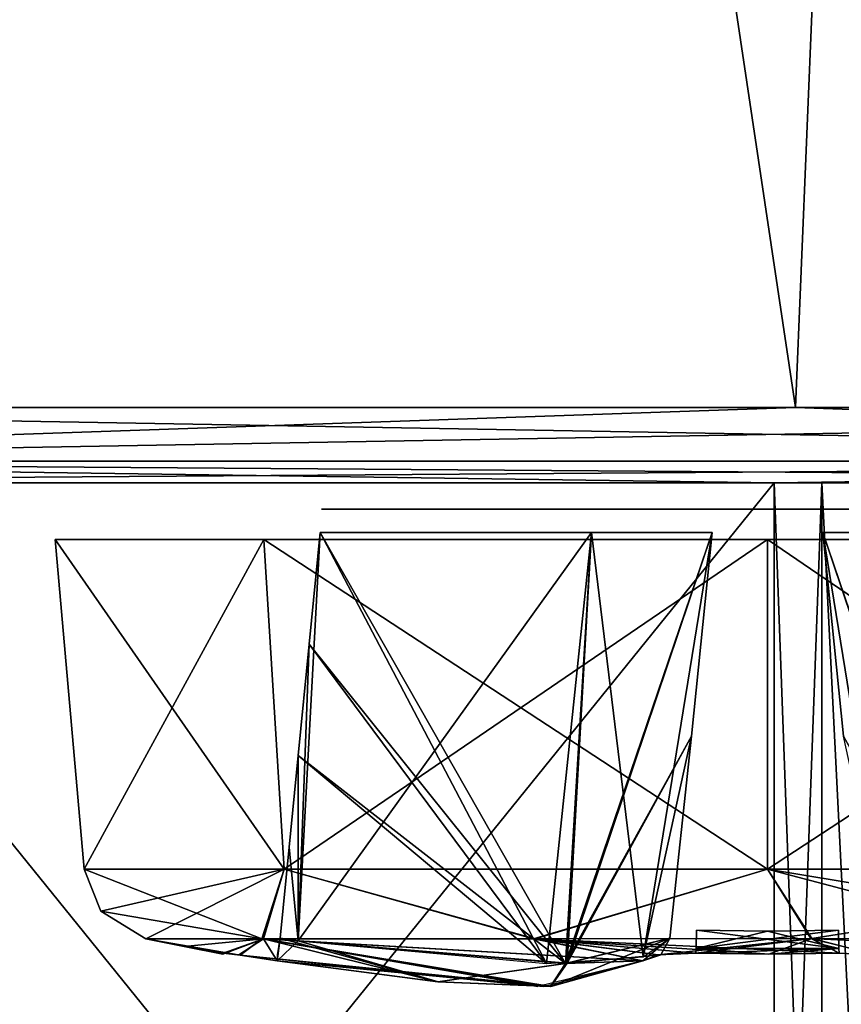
# Model space of a CAD drawing. Header units: millimetres. Extents: x -26 to 124, y -190 to 73.
# Tile 75 of 95: x 72.88 to 76.03, y 1.21 to 4.99. Entities that reach past the tile are written whole.
import ezdxf

# ---------------------------------------------------------------- set-up
doc = ezdxf.new("R2010")
doc.units = ezdxf.units.MM
doc.header["$LTSCALE"] = 41.718519
for name, color, linetype in [('1010', 7, 'CONTINUOUS'), ('1011', 7, 'CONTINUOUS'), ('1012', 7, 'CONTINUOUS'), ('1013', 7, 'CONTINUOUS'), ('1014', 7, 'CONTINUOUS'), ('1015', 7, 'CONTINUOUS'), ('1016', 7, 'CONTINUOUS'), ('1017', 7, 'CONTINUOUS'), ('1018', 7, 'CONTINUOUS'), ('1019', 7, 'CONTINUOUS'), ('1020', 7, 'CONTINUOUS'), ('1022', 7, 'CONTINUOUS'), ('1023', 7, 'CONTINUOUS'), ('1024', 7, 'CONTINUOUS'), ('1025', 7, 'CONTINUOUS'), ('1026', 7, 'CONTINUOUS'), ('1027', 7, 'CONTINUOUS'), ('1028', 7, 'CONTINUOUS'), ('1029', 7, 'CONTINUOUS'), ('1254', 7, 'CONTINUOUS'), ('1256', 7, 'CONTINUOUS'), ('1258', 7, 'CONTINUOUS'), ('1259', 7, 'CONTINUOUS'), ('1260', 7, 'CONTINUOUS'), ('1286', 7, 'CONTINUOUS'), ('1287', 7, 'CONTINUOUS'), ('1293', 7, 'CONTINUOUS'), ('1295', 7, 'CONTINUOUS'), ('1298', 7, 'CONTINUOUS'), ('1299', 7, 'CONTINUOUS'), ('1305', 7, 'CONTINUOUS'), ('1307', 7, 'CONTINUOUS'), ('763', 7, 'CONTINUOUS'), ('764', 7, 'CONTINUOUS'), ('765', 7, 'CONTINUOUS'), ('866', 7, 'CONTINUOUS'), ('885', 7, 'CONTINUOUS')]:
    doc.layers.add(name, color=color, linetype=linetype)

msp = doc.modelspace()

# ---------------------------------------------------------------- linework, layer by layer
at = {"layer": '1010', "color": 7, "linetype": 'CONTINUOUS'}
for points in [[(73.8189, 2.9926, 35.4311), (73.019, 2.9926, 33.5), (73.8971, 1.7287, 35.3529), (73.8189, 2.9926, 35.4311)], [(73.8971, 1.7287, 35.3529), (73.019, 2.9926, 33.5), (73.1296, 1.7287, 33.5), (73.8971, 1.7287, 35.3529)], [(75.75, 2.9926, 36.231), (73.8189, 2.9926, 35.4311), (75.75, 1.7287, 36.1204), (75.75, 2.9926, 36.231)], [(75.75, 1.7287, 36.1204), (73.8189, 2.9926, 35.4311), (73.8971, 1.7287, 35.3529), (75.75, 1.7287, 36.1204)], [(77.6811, 2.9926, 35.4311), (75.75, 2.9926, 36.231), (77.6029, 1.7287, 35.3529), (77.6811, 2.9926, 35.4311)], [(77.6029, 1.7287, 35.3529), (75.75, 2.9926, 36.231), (75.75, 1.7287, 36.1204), (77.6029, 1.7287, 35.3529)]]:
    msp.add_3dface(points, dxfattribs=at)
at = {"layer": '1011', "color": 7, "linetype": 'CONTINUOUS'}
for points in [[(73.1296, 1.7287, 33.5), (73.019, 2.9926, 33.5), (73.8189, 2.9926, 31.5689), (73.1296, 1.7287, 33.5)], [(73.1296, 1.7287, 33.5), (73.8189, 2.9926, 31.5689), (73.8971, 1.7287, 31.6471), (73.1296, 1.7287, 33.5)], [(73.8189, 2.9926, 31.5689), (75.75, 2.9926, 30.769), (73.8971, 1.7287, 31.6471), (73.8189, 2.9926, 31.5689)], [(73.8971, 1.7287, 31.6471), (75.75, 2.9926, 30.769), (75.75, 1.7287, 30.8796), (73.8971, 1.7287, 31.6471)], [(75.75, 2.9926, 30.769), (77.6811, 2.9926, 31.5689), (75.75, 1.7287, 30.8796), (75.75, 2.9926, 30.769)], [(75.75, 1.7287, 30.8796), (77.6811, 2.9926, 31.5689), (77.6029, 1.7287, 31.6471), (75.75, 1.7287, 30.8796)]]:
    msp.add_3dface(points, dxfattribs=at)
at = {"layer": '1012', "color": 7, "linetype": 'CONTINUOUS'}
for points in [[(73.3659, 1.4614, 33.5), (73.8177, 1.4612, 32.105), (73.5138, 1.4309, 33.5), (73.3659, 1.4614, 33.5)], [(73.5138, 1.4309, 33.5), (73.8177, 1.4612, 32.105), (73.662, 1.4023, 33.5), (73.5138, 1.4309, 33.5)], [(73.662, 1.4023, 33.5), (73.8177, 1.4612, 32.105), (73.6621, 1.4031, 33.3627), (73.662, 1.4023, 33.5)], [(73.6621, 1.4031, 33.3627), (73.8177, 1.4612, 32.105), (73.6624, 1.4056, 33.2255), (73.6621, 1.4031, 33.3627)], [(73.6624, 1.4056, 33.2255), (73.8177, 1.4612, 32.105), (73.7229, 1.399, 33.081), (73.6624, 1.4056, 33.2255)], [(73.8177, 1.4612, 32.105), (73.8696, 1.3759, 33.0218), (73.7229, 1.399, 33.081), (73.8177, 1.4612, 32.105)], [(73.8177, 1.4612, 32.105), (74.859, 1.4614, 31.2886), (75.2718, 1.3759, 31.6196), (73.8177, 1.4612, 32.105)], [(73.8696, 1.3759, 33.0218), (73.8177, 1.4612, 32.105), (74.4854, 1.2963, 32.8953), (73.8696, 1.3759, 33.0218)], [(74.4854, 1.2963, 32.8953), (73.8177, 1.4612, 32.105), (74.9178, 1.2777, 32.5777), (74.4854, 1.2963, 32.8953)], [(74.9178, 1.2777, 32.5777), (73.8177, 1.4612, 32.105), (75.2718, 1.3759, 31.6196), (74.9178, 1.2777, 32.5777)], [(74.859, 1.4614, 31.2886), (75.9202, 1.4615, 31.1217), (75.3313, 1.399, 31.4728), (74.859, 1.4614, 31.2886)], [(75.2718, 1.3759, 31.6196), (74.859, 1.4614, 31.2886), (75.3313, 1.399, 31.4728), (75.2718, 1.3759, 31.6196)], [(75.3313, 1.399, 31.4728), (75.9202, 1.4615, 31.1217), (75.4755, 1.4056, 31.4124), (75.3313, 1.399, 31.4728)], [(75.4755, 1.4056, 31.4124), (75.9202, 1.4615, 31.1217), (75.7547, 1.4023, 31.412), (75.4755, 1.4056, 31.4124)], [(75.7547, 1.4023, 31.412), (75.9202, 1.4615, 31.1217), (76.0245, 1.4056, 31.4124), (75.7547, 1.4023, 31.412)], [(75.9202, 1.4615, 31.1217), (76.7657, 1.4614, 31.3429), (76.1706, 1.3987, 31.4748), (75.9202, 1.4615, 31.1217)], [(76.0245, 1.4056, 31.4124), (75.9202, 1.4615, 31.1217), (76.1706, 1.3987, 31.4748), (76.0245, 1.4056, 31.4124)]]:
    msp.add_3dface(points, dxfattribs=at)
at = {"layer": '1013', "color": 7, "linetype": 'CONTINUOUS'}
for points in [[(73.3659, 1.4614, 33.5), (73.5138, 1.4309, 33.5), (73.6621, 1.4031, 33.6373), (73.3659, 1.4614, 33.5)], [(73.7276, 1.3984, 33.9246), (73.3659, 1.4614, 33.5), (73.6624, 1.4056, 33.7744), (73.7276, 1.3984, 33.9246)], [(73.3659, 1.4614, 33.5), (73.7276, 1.3984, 33.9246), (73.8115, 1.4612, 34.8864), (73.3659, 1.4614, 33.5)], [(73.6624, 1.4056, 33.7744), (73.3659, 1.4614, 33.5), (73.6621, 1.4031, 33.6373), (73.6624, 1.4056, 33.7744)], [(73.7276, 1.3984, 33.9246), (74.9194, 1.2777, 34.424), (73.8115, 1.4612, 34.8864), (73.7276, 1.3984, 33.9246)], [(73.8115, 1.4612, 34.8864), (75.2718, 1.3759, 35.3802), (74.8524, 1.4614, 35.7087), (73.8115, 1.4612, 34.8864)], [(74.9194, 1.2777, 34.424), (75.2718, 1.3759, 35.3802), (73.8115, 1.4612, 34.8864), (74.9194, 1.2777, 34.424)], [(74.8524, 1.4614, 35.7087), (76.0245, 1.4056, 35.5876), (75.9168, 1.4615, 35.8785), (74.8524, 1.4614, 35.7087)], [(75.7547, 1.4023, 35.588), (76.0245, 1.4056, 35.5876), (74.8524, 1.4614, 35.7087), (75.7547, 1.4023, 35.588)], [(75.4755, 1.4056, 35.5876), (75.7547, 1.4023, 35.588), (74.8524, 1.4614, 35.7087), (75.4755, 1.4056, 35.5876)], [(75.3308, 1.399, 35.527), (75.4755, 1.4056, 35.5876), (74.8524, 1.4614, 35.7087), (75.3308, 1.399, 35.527)], [(75.2718, 1.3759, 35.3802), (75.3308, 1.399, 35.527), (74.8524, 1.4614, 35.7087), (75.2718, 1.3759, 35.3802)], [(76.1694, 1.3989, 35.5263), (77.6304, 1.3759, 33.9782), (75.9168, 1.4615, 35.8785), (76.1694, 1.3989, 35.5263)], [(75.9168, 1.4615, 35.8785), (77.6304, 1.3759, 33.9782), (76.7642, 1.4614, 35.6578), (75.9168, 1.4615, 35.8785)], [(76.0245, 1.4056, 35.5876), (76.1694, 1.3989, 35.5263), (75.9168, 1.4615, 35.8785), (76.0245, 1.4056, 35.5876)], [(73.5138, 1.4309, 33.5), (73.662, 1.4023, 33.5), (73.6621, 1.4031, 33.6373), (73.5138, 1.4309, 33.5)], [(73.8698, 1.3759, 33.9782), (74.9194, 1.2777, 34.424), (73.7276, 1.3984, 33.9246), (73.8698, 1.3759, 33.9782)], [(74.4877, 1.2961, 34.1058), (74.9194, 1.2777, 34.424), (73.8698, 1.3759, 33.9782), (74.4877, 1.2961, 34.1058)]]:
    msp.add_3dface(points, dxfattribs=at)
at = {"layer": '1014', "color": 7, "linetype": 'CONTINUOUS'}
for points in [[(73.8971, 1.7287, 35.3529), (73.1296, 1.7287, 33.5), (73.8115, 1.4612, 34.8864), (73.8971, 1.7287, 35.3529)], [(73.1296, 1.7287, 33.5), (73.1942, 1.5674, 33.5), (73.8115, 1.4612, 34.8864), (73.1296, 1.7287, 33.5)], [(73.8971, 1.7287, 35.3529), (73.8115, 1.4612, 34.8864), (74.8524, 1.4614, 35.7087), (73.8971, 1.7287, 35.3529)], [(75.75, 1.7287, 36.1204), (73.8971, 1.7287, 35.3529), (74.8524, 1.4614, 35.7087), (75.75, 1.7287, 36.1204)], [(75.75, 1.7287, 36.1204), (74.8524, 1.4614, 35.7087), (75.9168, 1.4615, 35.8785), (75.75, 1.7287, 36.1204)], [(77.6029, 1.7287, 35.3529), (75.75, 1.7287, 36.1204), (77.3677, 1.4614, 35.2513), (77.6029, 1.7287, 35.3529)], [(75.75, 1.7287, 36.1204), (75.9168, 1.4615, 35.8785), (76.7642, 1.4614, 35.6578), (75.75, 1.7287, 36.1204)], [(75.75, 1.7287, 36.1204), (76.7642, 1.4614, 35.6578), (77.3677, 1.4614, 35.2513), (75.75, 1.7287, 36.1204)], [(73.1942, 1.5674, 33.5), (73.3659, 1.4614, 33.5), (73.8115, 1.4612, 34.8864), (73.1942, 1.5674, 33.5)]]:
    msp.add_3dface(points, dxfattribs=at)
at = {"layer": '1015', "color": 7, "linetype": 'CONTINUOUS'}
for points in [[(73.1296, 1.7287, 33.5), (73.8971, 1.7287, 31.6471), (73.1942, 1.5674, 33.5), (73.1296, 1.7287, 33.5)], [(73.1942, 1.5674, 33.5), (73.8971, 1.7287, 31.6471), (73.3659, 1.4614, 33.5), (73.1942, 1.5674, 33.5)], [(73.3659, 1.4614, 33.5), (73.8971, 1.7287, 31.6471), (73.8177, 1.4612, 32.105), (73.3659, 1.4614, 33.5)], [(73.8177, 1.4612, 32.105), (73.8971, 1.7287, 31.6471), (74.859, 1.4614, 31.2886), (73.8177, 1.4612, 32.105)], [(73.8971, 1.7287, 31.6471), (75.75, 1.7287, 30.8796), (74.859, 1.4614, 31.2886), (73.8971, 1.7287, 31.6471)], [(74.859, 1.4614, 31.2886), (75.75, 1.7287, 30.8796), (75.9202, 1.4615, 31.1217), (74.859, 1.4614, 31.2886)], [(75.75, 1.7287, 30.8796), (77.6029, 1.7287, 31.6471), (75.9202, 1.4615, 31.1217), (75.75, 1.7287, 30.8796)], [(75.9202, 1.4615, 31.1217), (77.6029, 1.7287, 31.6471), (76.7657, 1.4614, 31.3429), (75.9202, 1.4615, 31.1217)]]:
    msp.add_3dface(points, dxfattribs=at)
at = {"layer": '1016', "color": 7, "linetype": 'CONTINUOUS'}
for points in [[(74.9822, 1.3672, 34.3295), (73.95, 1.4535, 33.8741), (75.0747, 3.0205, 34.1753), (74.9822, 1.3672, 34.3295)], [(75.0747, 3.0205, 34.1753), (73.95, 1.4535, 33.8741), (74.0348, 3.0205, 33.7117), (75.0747, 3.0205, 34.1753)], [(74.0348, 3.0205, 33.7117), (73.95, 1.4535, 33.8741), (73.9922, 2.591, 33.7551), (74.0348, 3.0205, 33.7117)], [(75.4584, 2.2382, 35.2927), (74.9822, 1.3672, 34.3295), (75.5383, 3.0205, 35.2153), (75.4584, 2.2382, 35.2927)], [(75.5383, 3.0205, 35.2153), (74.9822, 1.3672, 34.3295), (75.0747, 3.0205, 34.1753), (75.5383, 3.0205, 35.2153)], [(73.9922, 2.591, 33.7551), (73.95, 1.4535, 33.8741), (73.95, 2.1638, 33.7995), (73.9922, 2.591, 33.7551)], [(75.3753, 1.464, 35.3688), (74.9822, 1.3672, 34.3295), (75.4584, 2.2382, 35.2927), (75.3753, 1.464, 35.3688)], [(73.95, 2.1638, 33.7995), (73.95, 1.4535, 33.8741), (73.9155, 1.813, 33.8367), (73.95, 2.1638, 33.7995)], [(73.95, 1.4535, 33.8741), (73.8812, 1.464, 33.8747), (73.9155, 1.813, 33.8367), (73.95, 1.4535, 33.8741)]]:
    msp.add_3dface(points, dxfattribs=at)
at = {"layer": '1017', "color": 7, "linetype": 'CONTINUOUS'}
for points in [[(75.9617, 3.0205, 35.2152), (76.5247, 1.3664, 34.3223), (76.0416, 2.2382, 35.2927), (75.9617, 3.0205, 35.2152)], [(76.5247, 1.3664, 34.3223), (75.9617, 3.0205, 35.2152), (76.4253, 3.0205, 34.1753), (76.5247, 1.3664, 34.3223)]]:
    msp.add_3dface(points, dxfattribs=at)
at = {"layer": '1018', "color": 7, "linetype": 'CONTINUOUS'}
for points in [[(74.9753, 1.3664, 32.6777), (74.0347, 3.0205, 33.2883), (73.9922, 2.5909, 33.2449), (74.9753, 1.3664, 32.6777)], [(74.0347, 3.0205, 33.2883), (74.9753, 1.3664, 32.6777), (75.0747, 3.0205, 32.8247), (74.0347, 3.0205, 33.2883)], [(75.0747, 3.0205, 32.8247), (74.9753, 1.3664, 32.6777), (75.5383, 3.0205, 31.7848), (75.0747, 3.0205, 32.8247)], [(75.5383, 3.0205, 31.7848), (74.9753, 1.3664, 32.6777), (75.4584, 2.2382, 31.7073), (75.5383, 3.0205, 31.7848)], [(73.95, 2.1638, 33.2005), (74.9753, 1.3664, 32.6777), (73.9922, 2.5909, 33.2449), (73.95, 2.1638, 33.2005)], [(74.9753, 1.3664, 32.6777), (75.3753, 1.464, 31.6312), (75.4584, 2.2382, 31.7073), (74.9753, 1.3664, 32.6777)], [(73.9155, 1.813, 33.1633), (73.95, 1.4535, 33.1259), (73.95, 2.1638, 33.2005), (73.9155, 1.813, 33.1633)], [(73.95, 1.4535, 33.1259), (74.9753, 1.3664, 32.6777), (73.95, 2.1638, 33.2005), (73.95, 1.4535, 33.1259)], [(73.8812, 1.464, 33.1253), (73.95, 1.4535, 33.1259), (73.9155, 1.813, 33.1633), (73.8812, 1.464, 33.1253)]]:
    msp.add_3dface(points, dxfattribs=at)
at = {"layer": '1019', "color": 7, "linetype": 'CONTINUOUS'}
for points in [[(73.95, 1.4535, 33.8741), (73.8698, 1.3759, 33.9782), (73.8812, 1.464, 33.8747), (73.95, 1.4535, 33.8741)], [(73.8812, 1.464, 33.8747), (73.8698, 1.3759, 33.9782), (73.8715, 1.3999, 33.9089), (73.8812, 1.464, 33.8747)], [(74.4877, 1.2961, 34.1058), (73.8698, 1.3759, 33.9782), (73.95, 1.4535, 33.8741), (74.4877, 1.2961, 34.1058)], [(74.9822, 1.3672, 34.3295), (74.4877, 1.2961, 34.1058), (73.95, 1.4535, 33.8741), (74.9822, 1.3672, 34.3295)], [(75.2718, 1.3759, 35.3802), (74.9194, 1.2777, 34.424), (75.3753, 1.464, 35.3688), (75.2718, 1.3759, 35.3802)], [(75.3753, 1.464, 35.3688), (74.9194, 1.2777, 34.424), (74.9822, 1.3672, 34.3295), (75.3753, 1.464, 35.3688)], [(75.2718, 1.3759, 35.3802), (75.3753, 1.464, 35.3688), (75.3411, 1.3999, 35.3785), (75.2718, 1.3759, 35.3802)], [(74.9194, 1.2777, 34.424), (74.4877, 1.2961, 34.1058), (74.9822, 1.3672, 34.3295), (74.9194, 1.2777, 34.424)]]:
    msp.add_3dface(points, dxfattribs=at)
at = {"layer": '1020', "color": 7, "linetype": 'CONTINUOUS'}
for points in [[(73.8696, 1.3759, 33.0218), (74.4854, 1.2963, 32.8953), (73.8812, 1.464, 33.1253), (73.8696, 1.3759, 33.0218)], [(73.8715, 1.3999, 33.0911), (73.8696, 1.3759, 33.0218), (73.8812, 1.464, 33.1253), (73.8715, 1.3999, 33.0911)], [(73.8812, 1.464, 33.1253), (74.4854, 1.2963, 32.8953), (73.95, 1.4535, 33.1259), (73.8812, 1.464, 33.1253)], [(73.95, 1.4535, 33.1259), (74.4854, 1.2963, 32.8953), (74.9753, 1.3664, 32.6777), (73.95, 1.4535, 33.1259)], [(75.3753, 1.464, 31.6312), (74.9753, 1.3664, 32.6777), (75.3411, 1.3999, 31.6215), (75.3753, 1.464, 31.6312)], [(74.9753, 1.3664, 32.6777), (75.2718, 1.3759, 31.6196), (75.3411, 1.3999, 31.6215), (74.9753, 1.3664, 32.6777)], [(74.4854, 1.2963, 32.8953), (74.9178, 1.2777, 32.5777), (74.9753, 1.3664, 32.6777), (74.4854, 1.2963, 32.8953)], [(74.9178, 1.2777, 32.5777), (75.2718, 1.3759, 31.6196), (74.9753, 1.3664, 32.6777), (74.9178, 1.2777, 32.5777)]]:
    msp.add_3dface(points, dxfattribs=at)
at = {"layer": '1022', "color": 7, "linetype": 'CONTINUOUS'}
for points in [[(75.4762, 1.4238, 35.5095), (75.4779, 1.4935, 35.4699), (76.0238, 1.4238, 35.5095), (75.4762, 1.4238, 35.5095)], [(75.4779, 1.4935, 35.4699), (75.75, 1.4902, 35.4702), (76.0238, 1.4238, 35.5095), (75.4779, 1.4935, 35.4699)], [(75.75, 1.4902, 35.4702), (76.0221, 1.4935, 35.4699), (76.0238, 1.4238, 35.5095), (75.75, 1.4902, 35.4702)], [(75.7547, 1.4023, 35.588), (75.4755, 1.4056, 35.5876), (75.4762, 1.4238, 35.5095), (75.7547, 1.4023, 35.588)], [(75.7547, 1.4023, 35.588), (75.4762, 1.4238, 35.5095), (76.0238, 1.4238, 35.5095), (75.7547, 1.4023, 35.588)], [(76.0245, 1.4056, 35.5876), (75.7547, 1.4023, 35.588), (76.0238, 1.4238, 35.5095), (76.0245, 1.4056, 35.5876)]]:
    msp.add_3dface(points, dxfattribs=at)
at = {"layer": '1023', "color": 7, "linetype": 'CONTINUOUS'}
for points in [[(73.8189, 2.9926, -29.5689), (73.019, 2.9926, -31.5), (73.8971, 1.7287, -29.6471), (73.8189, 2.9926, -29.5689)], [(73.8971, 1.7287, -29.6471), (73.019, 2.9926, -31.5), (73.1296, 1.7287, -31.5), (73.8971, 1.7287, -29.6471)], [(75.75, 2.9926, -28.769), (73.8189, 2.9926, -29.5689), (75.75, 1.7287, -28.8796), (75.75, 2.9926, -28.769)], [(75.75, 1.7287, -28.8796), (73.8189, 2.9926, -29.5689), (73.8971, 1.7287, -29.6471), (75.75, 1.7287, -28.8796)], [(77.6811, 2.9926, -29.5689), (75.75, 2.9926, -28.769), (77.6029, 1.7287, -29.6471), (77.6811, 2.9926, -29.5689)], [(77.6029, 1.7287, -29.6471), (75.75, 2.9926, -28.769), (75.75, 1.7287, -28.8796), (77.6029, 1.7287, -29.6471)]]:
    msp.add_3dface(points, dxfattribs=at)
at = {"layer": '1024', "color": 7, "linetype": 'CONTINUOUS'}
for points in [[(73.1296, 1.7287, -31.5), (73.019, 2.9926, -31.5), (73.8189, 2.9926, -33.4311), (73.1296, 1.7287, -31.5)], [(73.1296, 1.7287, -31.5), (73.8189, 2.9926, -33.4311), (73.8971, 1.7287, -33.3529), (73.1296, 1.7287, -31.5)], [(73.8189, 2.9926, -33.4311), (75.75, 2.9926, -34.231), (73.8971, 1.7287, -33.3529), (73.8189, 2.9926, -33.4311)], [(73.8971, 1.7287, -33.3529), (75.75, 2.9926, -34.231), (75.75, 1.7287, -34.1204), (73.8971, 1.7287, -33.3529)], [(75.75, 2.9926, -34.231), (77.6811, 2.9926, -33.4311), (75.75, 1.7287, -34.1204), (75.75, 2.9926, -34.231)], [(75.75, 1.7287, -34.1204), (77.6811, 2.9926, -33.4311), (77.6029, 1.7287, -33.3529), (75.75, 1.7287, -34.1204)]]:
    msp.add_3dface(points, dxfattribs=at)
at = {"layer": '1025', "color": 7, "linetype": 'CONTINUOUS'}
for points in [[(73.3659, 1.4614, -31.5), (73.8177, 1.4612, -32.895), (73.5138, 1.4309, -31.5), (73.3659, 1.4614, -31.5)], [(73.5138, 1.4309, -31.5), (73.8177, 1.4612, -32.895), (73.662, 1.4023, -31.5), (73.5138, 1.4309, -31.5)], [(73.662, 1.4023, -31.5), (73.8177, 1.4612, -32.895), (73.6621, 1.4031, -31.6373), (73.662, 1.4023, -31.5)], [(73.6621, 1.4031, -31.6373), (73.8177, 1.4612, -32.895), (73.6624, 1.4056, -31.7745), (73.6621, 1.4031, -31.6373)], [(73.6624, 1.4056, -31.7745), (73.8177, 1.4612, -32.895), (73.7229, 1.399, -31.919), (73.6624, 1.4056, -31.7745)], [(73.8177, 1.4612, -32.895), (73.8696, 1.3759, -31.9782), (73.7229, 1.399, -31.919), (73.8177, 1.4612, -32.895)], [(73.8177, 1.4612, -32.895), (74.859, 1.4614, -33.7114), (75.2718, 1.3759, -33.3804), (73.8177, 1.4612, -32.895)], [(73.8696, 1.3759, -31.9782), (73.8177, 1.4612, -32.895), (74.87, 1.2774, -32.3724), (73.8696, 1.3759, -31.9782)], [(74.87, 1.2774, -32.3724), (73.8177, 1.4612, -32.895), (75.2718, 1.3759, -33.3804), (74.87, 1.2774, -32.3724)], [(74.859, 1.4614, -33.7114), (75.9202, 1.4615, -33.8783), (75.3313, 1.399, -33.5272), (74.859, 1.4614, -33.7114)], [(75.2718, 1.3759, -33.3804), (74.859, 1.4614, -33.7114), (75.3313, 1.399, -33.5272), (75.2718, 1.3759, -33.3804)], [(75.3313, 1.399, -33.5272), (75.9202, 1.4615, -33.8783), (75.4755, 1.4056, -33.5876), (75.3313, 1.399, -33.5272)], [(75.4755, 1.4056, -33.5876), (75.9202, 1.4615, -33.8783), (75.7547, 1.4023, -33.588), (75.4755, 1.4056, -33.5876)], [(75.7547, 1.4023, -33.588), (75.9202, 1.4615, -33.8783), (76.0245, 1.4056, -33.5876), (75.7547, 1.4023, -33.588)], [(75.9202, 1.4615, -33.8783), (76.7657, 1.4614, -33.6571), (76.1705, 1.3987, -33.5252), (75.9202, 1.4615, -33.8783)], [(76.0245, 1.4056, -33.5876), (75.9202, 1.4615, -33.8783), (76.1705, 1.3987, -33.5252), (76.0245, 1.4056, -33.5876)]]:
    msp.add_3dface(points, dxfattribs=at)
at = {"layer": '1026', "color": 7, "linetype": 'CONTINUOUS'}
for points in [[(73.3659, 1.4614, -31.5), (73.5138, 1.4309, -31.5), (73.6621, 1.4031, -31.3627), (73.3659, 1.4614, -31.5)], [(73.7277, 1.3983, -31.0753), (73.3659, 1.4614, -31.5), (73.6624, 1.4056, -31.2256), (73.7277, 1.3983, -31.0753)], [(73.3659, 1.4614, -31.5), (73.7277, 1.3983, -31.0753), (73.8115, 1.4612, -30.1136), (73.3659, 1.4614, -31.5)], [(73.6624, 1.4056, -31.2256), (73.3659, 1.4614, -31.5), (73.6621, 1.4031, -31.3627), (73.6624, 1.4056, -31.2256)], [(73.7277, 1.3983, -31.0753), (74.8899, 1.2774, -30.6074), (73.8115, 1.4612, -30.1136), (73.7277, 1.3983, -31.0753)], [(73.8115, 1.4612, -30.1136), (75.2718, 1.3758, -29.62), (74.8524, 1.4614, -29.2913), (73.8115, 1.4612, -30.1136)], [(74.8899, 1.2774, -30.6074), (75.2718, 1.3758, -29.62), (73.8115, 1.4612, -30.1136), (74.8899, 1.2774, -30.6074)], [(74.8524, 1.4614, -29.2913), (76.0245, 1.4056, -29.4124), (75.9168, 1.4615, -29.1215), (74.8524, 1.4614, -29.2913)], [(75.7547, 1.4023, -29.412), (76.0245, 1.4056, -29.4124), (74.8524, 1.4614, -29.2913), (75.7547, 1.4023, -29.412)], [(75.4755, 1.4056, -29.4124), (75.7547, 1.4023, -29.412), (74.8524, 1.4614, -29.2913), (75.4755, 1.4056, -29.4124)], [(75.3309, 1.399, -29.4728), (75.4755, 1.4056, -29.4124), (74.8524, 1.4614, -29.2913), (75.3309, 1.399, -29.4728)], [(75.2718, 1.3758, -29.62), (75.3309, 1.399, -29.4728), (74.8524, 1.4614, -29.2913), (75.2718, 1.3758, -29.62)], [(76.1694, 1.3989, -29.4737), (77.6304, 1.3759, -31.0218), (75.9168, 1.4615, -29.1215), (76.1694, 1.3989, -29.4737)], [(75.9168, 1.4615, -29.1215), (77.6304, 1.3759, -31.0218), (76.7642, 1.4614, -29.3422), (75.9168, 1.4615, -29.1215)], [(76.0245, 1.4056, -29.4124), (76.1694, 1.3989, -29.4737), (75.9168, 1.4615, -29.1215), (76.0245, 1.4056, -29.4124)], [(73.5138, 1.4309, -31.5), (73.662, 1.4023, -31.5), (73.6621, 1.4031, -31.3627), (73.5138, 1.4309, -31.5)], [(73.87, 1.3758, -31.0218), (74.8899, 1.2774, -30.6074), (73.7277, 1.3983, -31.0753), (73.87, 1.3758, -31.0218)]]:
    msp.add_3dface(points, dxfattribs=at)
at = {"layer": '1027', "color": 7, "linetype": 'CONTINUOUS'}
for points in [[(73.8971, 1.7287, -29.6471), (73.1296, 1.7287, -31.5), (73.8115, 1.4612, -30.1136), (73.8971, 1.7287, -29.6471)], [(73.1296, 1.7287, -31.5), (73.1942, 1.5674, -31.5), (73.8115, 1.4612, -30.1136), (73.1296, 1.7287, -31.5)], [(73.8971, 1.7287, -29.6471), (73.8115, 1.4612, -30.1136), (74.8524, 1.4614, -29.2913), (73.8971, 1.7287, -29.6471)], [(75.75, 1.7287, -28.8796), (73.8971, 1.7287, -29.6471), (74.8524, 1.4614, -29.2913), (75.75, 1.7287, -28.8796)], [(75.75, 1.7287, -28.8796), (74.8524, 1.4614, -29.2913), (75.9168, 1.4615, -29.1215), (75.75, 1.7287, -28.8796)], [(77.6029, 1.7287, -29.6471), (75.75, 1.7287, -28.8796), (77.3677, 1.4614, -29.7487), (77.6029, 1.7287, -29.6471)], [(75.75, 1.7287, -28.8796), (75.9168, 1.4615, -29.1215), (76.7642, 1.4614, -29.3422), (75.75, 1.7287, -28.8796)], [(75.75, 1.7287, -28.8796), (76.7642, 1.4614, -29.3422), (77.3677, 1.4614, -29.7487), (75.75, 1.7287, -28.8796)], [(73.1942, 1.5674, -31.5), (73.3659, 1.4614, -31.5), (73.8115, 1.4612, -30.1136), (73.1942, 1.5674, -31.5)]]:
    msp.add_3dface(points, dxfattribs=at)
at = {"layer": '1028', "color": 7, "linetype": 'CONTINUOUS'}
for points in [[(73.1296, 1.7287, -31.5), (73.8971, 1.7287, -33.3529), (73.1942, 1.5674, -31.5), (73.1296, 1.7287, -31.5)], [(73.1942, 1.5674, -31.5), (73.8971, 1.7287, -33.3529), (73.3659, 1.4614, -31.5), (73.1942, 1.5674, -31.5)], [(73.3659, 1.4614, -31.5), (73.8971, 1.7287, -33.3529), (73.8177, 1.4612, -32.895), (73.3659, 1.4614, -31.5)], [(73.8177, 1.4612, -32.895), (73.8971, 1.7287, -33.3529), (74.859, 1.4614, -33.7114), (73.8177, 1.4612, -32.895)], [(73.8971, 1.7287, -33.3529), (75.75, 1.7287, -34.1204), (74.859, 1.4614, -33.7114), (73.8971, 1.7287, -33.3529)], [(74.859, 1.4614, -33.7114), (75.75, 1.7287, -34.1204), (75.9202, 1.4615, -33.8783), (74.859, 1.4614, -33.7114)], [(75.75, 1.7287, -34.1204), (77.6029, 1.7287, -33.3529), (75.9202, 1.4615, -33.8783), (75.75, 1.7287, -34.1204)], [(75.9202, 1.4615, -33.8783), (77.6029, 1.7287, -33.3529), (76.7657, 1.4614, -33.6571), (75.9202, 1.4615, -33.8783)]]:
    msp.add_3dface(points, dxfattribs=at)
at = {"layer": '1029', "color": 7, "linetype": 'CONTINUOUS'}
for points in [[(75.4779, 1.4935, -33.4699), (75.4762, 1.4238, -33.5095), (75.75, 1.4902, -33.4702), (75.4779, 1.4935, -33.4699)], [(75.75, 1.4902, -33.4702), (75.4762, 1.4238, -33.5095), (76.0221, 1.4935, -33.4699), (75.75, 1.4902, -33.4702)], [(76.0221, 1.4935, -33.4699), (75.4762, 1.4238, -33.5095), (76.0238, 1.4238, -33.5095), (76.0221, 1.4935, -33.4699)], [(75.4755, 1.4056, -33.5876), (75.7547, 1.4023, -33.588), (76.0238, 1.4238, -33.5095), (75.4755, 1.4056, -33.5876)], [(75.4762, 1.4238, -33.5095), (75.4755, 1.4056, -33.5876), (76.0238, 1.4238, -33.5095), (75.4762, 1.4238, -33.5095)], [(75.7547, 1.4023, -33.588), (76.0245, 1.4056, -33.5876), (76.0238, 1.4238, -33.5095), (75.7547, 1.4023, -33.588)]]:
    msp.add_3dface(points, dxfattribs=at)
at = {"layer": '1254', "color": 7, "linetype": 'CONTINUOUS'}
for points in [[(75.145, 3.11, 34.105), (74.04, 3.11, 33.6124), (76.355, 3.11, 34.105), (75.145, 3.11, 34.105)], [(76.355, 3.11, 34.105), (74.04, 3.11, 33.6124), (77.46, 3.11, 33.6124), (76.355, 3.11, 34.105)], [(77.46, 3.11, 33.6124), (74.04, 3.11, 33.6124), (74.04, 3.11, 33.3876), (77.46, 3.11, 33.6124)], [(77.46, 3.11, 33.3876), (77.46, 3.11, 33.6124), (74.04, 3.11, 33.3876), (77.46, 3.11, 33.3876)], [(75.145, 3.11, 32.895), (77.46, 3.11, 33.3876), (74.04, 3.11, 33.3876), (75.145, 3.11, 32.895)], [(75.6376, 3.11, 35.21), (75.145, 3.11, 34.105), (75.8624, 3.11, 35.21), (75.6376, 3.11, 35.21)], [(75.8624, 3.11, 35.21), (75.145, 3.11, 34.105), (76.355, 3.11, 34.105), (75.8624, 3.11, 35.21)], [(76.355, 3.11, 32.895), (77.46, 3.11, 33.3876), (75.145, 3.11, 32.895), (76.355, 3.11, 32.895)], [(75.6376, 3.11, 31.79), (76.355, 3.11, 32.895), (75.145, 3.11, 32.895), (75.6376, 3.11, 31.79)], [(75.8624, 3.11, 31.79), (76.355, 3.11, 32.895), (75.6376, 3.11, 31.79), (75.8624, 3.11, 31.79)]]:
    msp.add_3dface(points, dxfattribs=at)
at = {"layer": '1256', "color": 7, "linetype": 'CONTINUOUS'}
for points in [[(76.0416, 2.2382, 31.7073), (76.5195, 1.3664, 32.6722), (75.9617, 3.0205, 31.7847), (76.0416, 2.2382, 31.7073)], [(75.9617, 3.0205, 31.7847), (76.5195, 1.3664, 32.6722), (76.4253, 3.0205, 32.8247), (75.9617, 3.0205, 31.7847)]]:
    msp.add_3dface(points, dxfattribs=at)
at = {"layer": '1258', "color": 7, "linetype": 'CONTINUOUS'}
for points in [[(74.0348, 3.0205, -31.2883), (75.0747, 3.0205, -30.8247), (73.95, 1.4535, -31.1259), (74.0348, 3.0205, -31.2883)], [(73.95, 1.4535, -31.1259), (75.0747, 3.0205, -30.8247), (74.9789, 1.3672, -30.6741), (73.95, 1.4535, -31.1259)], [(73.9922, 2.591, -31.2449), (74.0348, 3.0205, -31.2883), (73.95, 1.4535, -31.1259), (73.9922, 2.591, -31.2449)], [(75.5383, 3.0205, -29.7847), (75.4584, 2.2382, -29.7073), (74.9789, 1.3672, -30.6741), (75.5383, 3.0205, -29.7847)], [(75.0747, 3.0205, -30.8247), (75.5383, 3.0205, -29.7847), (74.9789, 1.3672, -30.6741), (75.0747, 3.0205, -30.8247)], [(73.95, 2.1638, -31.2005), (73.9922, 2.591, -31.2449), (73.95, 1.4535, -31.1259), (73.95, 2.1638, -31.2005)], [(75.4584, 2.2382, -29.7073), (75.3753, 1.464, -29.6312), (74.9789, 1.3672, -30.6741), (75.4584, 2.2382, -29.7073)], [(73.9155, 1.813, -31.1633), (73.95, 2.1638, -31.2005), (73.95, 1.4535, -31.1259), (73.9155, 1.813, -31.1633)], [(73.8812, 1.464, -31.1253), (73.9155, 1.813, -31.1633), (73.95, 1.4535, -31.1259), (73.8812, 1.464, -31.1253)]]:
    msp.add_3dface(points, dxfattribs=at)
at = {"layer": '1259', "color": 7, "linetype": 'CONTINUOUS'}
for points in [[(76.0416, 2.2382, -29.7073), (75.9617, 3.0205, -29.7848), (76.2264, 1.3915, -30.2125), (76.0416, 2.2382, -29.7073)], [(76.2264, 1.3915, -30.2125), (75.9617, 3.0205, -29.7848), (76.4253, 3.0205, -30.8247), (76.2264, 1.3915, -30.2125)]]:
    msp.add_3dface(points, dxfattribs=at)
at = {"layer": '1260', "color": 7, "linetype": 'CONTINUOUS'}
for points in [[(74.902, 1.3667, -32.2507), (74.0347, 3.0205, -31.7117), (73.9922, 2.5909, -31.7551), (74.902, 1.3667, -32.2507)], [(75.0747, 3.0205, -32.1753), (74.0347, 3.0205, -31.7117), (74.902, 1.3667, -32.2507), (75.0747, 3.0205, -32.1753)], [(75.2736, 1.3915, -32.7875), (75.0747, 3.0205, -32.1753), (74.902, 1.3667, -32.2507), (75.2736, 1.3915, -32.7875)], [(75.5383, 3.0205, -33.2152), (75.0747, 3.0205, -32.1753), (75.2736, 1.3915, -32.7875), (75.5383, 3.0205, -33.2152)], [(75.4584, 2.2382, -33.2927), (75.5383, 3.0205, -33.2152), (75.2736, 1.3915, -32.7875), (75.4584, 2.2382, -33.2927)], [(73.95, 2.1638, -31.7995), (74.902, 1.3667, -32.2507), (73.9922, 2.5909, -31.7551), (73.95, 2.1638, -31.7995)], [(75.3753, 1.464, -33.3688), (75.4584, 2.2382, -33.2927), (75.2736, 1.3915, -32.7875), (75.3753, 1.464, -33.3688)], [(73.9155, 1.813, -31.8367), (73.95, 1.4535, -31.8741), (73.95, 2.1638, -31.7995), (73.9155, 1.813, -31.8367)], [(73.95, 1.4535, -31.8741), (74.902, 1.3667, -32.2507), (73.95, 2.1638, -31.7995), (73.95, 1.4535, -31.8741)], [(73.8812, 1.464, -31.8747), (73.95, 1.4535, -31.8741), (73.9155, 1.813, -31.8367), (73.8812, 1.464, -31.8747)]]:
    msp.add_3dface(points, dxfattribs=at)
at = {"layer": '1286', "color": 7, "linetype": 'CONTINUOUS'}
for points in [[(75.7755, -1.79, -24.25), (71.7341, -1.79, -17.25), (75.7755, 3.21, -24.25), (75.7755, -1.79, -24.25)], [(75.7755, 3.21, -24.25), (71.7341, -1.79, -17.25), (71.7341, 3.21, -17.25), (75.7755, 3.21, -24.25)]]:
    msp.add_3dface(points, dxfattribs=at)
at = {"layer": '1287', "color": 7, "linetype": 'CONTINUOUS'}
for points in [[(71.7341, 3.21, -16.75), (71.7341, -1.79, -16.75), (75.7755, -1.79, -9.75), (71.7341, 3.21, -16.75)], [(71.7341, 3.21, -16.75), (75.7755, -1.79, -9.75), (75.7755, 3.21, -9.75), (71.7341, 3.21, -16.75)]]:
    msp.add_3dface(points, dxfattribs=at)
at = {"layer": '1293', "color": 7, "linetype": 'CONTINUOUS'}
for points in [[(75.7755, -1.79, -24.25), (75.7755, 3.21, -24.25), (75.9585, 3.21, -24.433), (75.7755, -1.79, -24.25)], [(75.9585, -1.79, -24.433), (75.7755, -1.79, -24.25), (75.9585, 3.21, -24.433), (75.9585, -1.79, -24.433)], [(76.2085, 3.21, -24.5), (76.2085, -1.79, -24.5), (75.9585, -1.79, -24.433), (76.2085, 3.21, -24.5)], [(76.2085, 3.21, -24.5), (75.9585, -1.79, -24.433), (75.9585, 3.21, -24.433), (76.2085, 3.21, -24.5)]]:
    msp.add_3dface(points, dxfattribs=at)
at = {"layer": '1295', "color": 7, "linetype": 'CONTINUOUS'}
for points in [[(75.7755, 3.21, -9.75), (75.7755, -1.79, -9.75), (75.9585, -1.79, -9.567), (75.7755, 3.21, -9.75)], [(75.7755, 3.21, -9.75), (75.9585, -1.79, -9.567), (75.9585, 3.21, -9.567), (75.7755, 3.21, -9.75)], [(75.9585, -1.79, -9.567), (76.2085, -1.79, -9.5), (75.9585, 3.21, -9.567), (75.9585, -1.79, -9.567)], [(75.9585, 3.21, -9.567), (76.2085, -1.79, -9.5), (76.2085, 3.21, -9.5), (75.9585, 3.21, -9.567)]]:
    msp.add_3dface(points, dxfattribs=at)
at = {"layer": '1298', "color": 7, "linetype": 'CONTINUOUS'}
for points in [[(75.7755, -1.79, 11.75), (71.7341, -1.79, 18.75), (75.7755, 3.21, 11.75), (75.7755, -1.79, 11.75)], [(75.7755, 3.21, 11.75), (71.7341, -1.79, 18.75), (71.7341, 3.21, 18.75), (75.7755, 3.21, 11.75)]]:
    msp.add_3dface(points, dxfattribs=at)
at = {"layer": '1299', "color": 7, "linetype": 'CONTINUOUS'}
for points in [[(71.7341, 3.21, 19.25), (71.7341, -1.79, 19.25), (75.7755, -1.79, 26.25), (71.7341, 3.21, 19.25)], [(71.7341, 3.21, 19.25), (75.7755, -1.79, 26.25), (75.7755, 3.21, 26.25), (71.7341, 3.21, 19.25)]]:
    msp.add_3dface(points, dxfattribs=at)
at = {"layer": '1305', "color": 7, "linetype": 'CONTINUOUS'}
for points in [[(75.7755, -1.79, 11.75), (75.7755, 3.21, 11.75), (75.9585, 3.21, 11.567), (75.7755, -1.79, 11.75)], [(75.9585, -1.79, 11.567), (75.7755, -1.79, 11.75), (75.9585, 3.21, 11.567), (75.9585, -1.79, 11.567)], [(76.2085, 3.21, 11.5), (76.2085, -1.79, 11.5), (75.9585, -1.79, 11.567), (76.2085, 3.21, 11.5)], [(76.2085, 3.21, 11.5), (75.9585, -1.79, 11.567), (75.9585, 3.21, 11.567), (76.2085, 3.21, 11.5)]]:
    msp.add_3dface(points, dxfattribs=at)
at = {"layer": '1307', "color": 7, "linetype": 'CONTINUOUS'}
for points in [[(75.7755, 3.21, 26.25), (75.7755, -1.79, 26.25), (75.9585, -1.79, 26.433), (75.7755, 3.21, 26.25)], [(75.7755, 3.21, 26.25), (75.9585, -1.79, 26.433), (75.9585, 3.21, 26.433), (75.7755, 3.21, 26.25)], [(75.9585, -1.79, 26.433), (76.2085, -1.79, 26.5), (75.9585, 3.21, 26.433), (75.9585, -1.79, 26.433)], [(75.9585, 3.21, 26.433), (76.2085, -1.79, 26.5), (76.2085, 3.21, 26.5), (75.9585, 3.21, 26.433)]]:
    msp.add_3dface(points, dxfattribs=at)
at = {"layer": '763', "color": 7, "linetype": 'CONTINUOUS'}
for points in [[(75.7763, 3.21, -40.7821), (69.9636, 3.21, -39.0088), (69.8635, 3.21, -42.1723), (75.7763, 3.21, -40.7821)], [(69.8635, 3.21, 41.0088), (69.9636, 3.21, 41.0088), (75.7763, 3.21, 42.7821), (69.8635, 3.21, 41.0088)], [(69.8635, 3.21, 44.1723), (69.8635, 3.21, 41.0088), (75.7763, 3.21, 42.7821), (69.8635, 3.21, 44.1723)], [(81.5519, 3.21, -38.9016), (69.9636, 3.21, -39.0088), (75.7763, 3.21, -40.7821), (81.5519, 3.21, -38.9016)], [(69.9636, 3.21, -39.0088), (81.5519, 3.21, -38.9016), (70.229, 3.21, -38.9263), (69.9636, 3.21, -39.0088)], [(69.9636, 3.21, 41.0088), (70.2296, 3.21, 40.926), (75.7763, 3.21, 42.7821), (69.9636, 3.21, 41.0088)], [(70.229, 3.21, -38.9263), (81.5519, 3.21, -38.9016), (81.6079, 3.21, -38.8696), (70.229, 3.21, -38.9263)], [(70.4802, 3.21, -38.714), (70.229, 3.21, -38.9263), (81.6509, 3.21, -38.8215), (70.4802, 3.21, -38.714)], [(81.6509, 3.21, -38.8215), (70.229, 3.21, -38.9263), (81.6079, 3.21, -38.8696), (81.6509, 3.21, -38.8215)], [(70.2296, 3.21, 40.926), (70.4802, 3.21, 40.714), (81.5519, 3.21, 40.9016), (70.2296, 3.21, 40.926)], [(75.7763, 3.21, 42.7821), (70.2296, 3.21, 40.926), (81.5519, 3.21, 40.9016), (75.7763, 3.21, 42.7821)], [(70.4802, 3.21, 40.714), (70.4802, 3.21, -38.714), (81.82, 3.21, 40.6311), (70.4802, 3.21, 40.714)], [(81.82, 3.21, 40.6311), (70.4802, 3.21, -38.714), (82.0403, 3.21, 40.5034), (81.82, 3.21, 40.6311)], [(82.0403, 3.21, 40.5034), (70.4802, 3.21, -38.714), (83.2471, 3.21, 40.0299), (82.0403, 3.21, 40.5034)], [(83.2471, 3.21, 40.0299), (70.4802, 3.21, -38.714), (84.4451, 3.21, 39.5349), (83.2471, 3.21, 40.0299)], [(84.4451, 3.21, 39.5349), (70.4802, 3.21, -38.714), (90.6216, 3.21, 35.3716), (84.4451, 3.21, 39.5349)], [(90.6216, 3.21, 35.3716), (70.4802, 3.21, -38.714), (94.7848, 3.21, 29.1952), (90.6216, 3.21, 35.3716)], [(94.7848, 3.21, 29.1952), (70.4802, 3.21, -38.714), (95.2799, 3.21, 27.9971), (94.7848, 3.21, 29.1952)], [(95.2799, 3.21, 27.9971), (70.4802, 3.21, -38.714), (95.7534, 3.21, 26.7903), (95.2799, 3.21, 27.9971)], [(95.7534, 3.21, 26.7903), (70.4802, 3.21, -38.714), (95.8811, 3.21, 26.57), (95.7534, 3.21, 26.7903)], [(95.8811, 3.21, 26.57), (70.4802, 3.21, -38.714), (96.0715, 3.21, 26.4009), (95.8811, 3.21, 26.57)], [(96.0715, 3.21, 26.4009), (70.4802, 3.21, -38.714), (96.1216, 3.21, 26.3556), (96.0715, 3.21, 26.4009)], [(96.1216, 3.21, 26.3556), (70.4802, 3.21, -38.714), (96.1516, 3.21, 26.3019), (96.1216, 3.21, 26.3556)], [(96.1516, 3.21, 26.3019), (70.4802, 3.21, -38.714), (98.0321, 3.21, 20.5263), (96.1516, 3.21, 26.3019)], [(98.0321, 3.21, 20.5263), (70.4802, 3.21, -38.714), (95.964, 3.21, 14.6135), (98.0321, 3.21, 20.5263)], [(95.964, 3.21, 14.6135), (70.4802, 3.21, -38.714), (95.964, 3.21, -12.6135), (95.964, 3.21, 14.6135)], [(95.964, 3.21, -12.6135), (70.4802, 3.21, -38.714), (99.4223, 3.21, -12.6135), (95.964, 3.21, -12.6135)], [(99.4223, 3.21, -12.6135), (70.4802, 3.21, -38.714), (98.0321, 3.21, -18.5263), (99.4223, 3.21, -12.6135)], [(98.0321, 3.21, -18.5263), (70.4802, 3.21, -38.714), (96.1516, 3.21, -24.3019), (98.0321, 3.21, -18.5263)], [(96.1516, 3.21, -24.3019), (70.4802, 3.21, -38.714), (96.1196, 3.21, -24.3579), (96.1516, 3.21, -24.3019)], [(96.1196, 3.21, -24.3579), (70.4802, 3.21, -38.714), (96.0715, 3.21, -24.4009), (96.1196, 3.21, -24.3579)], [(96.0715, 3.21, -24.4009), (70.4802, 3.21, -38.714), (95.8811, 3.21, -24.57), (96.0715, 3.21, -24.4009)], [(95.8811, 3.21, -24.57), (70.4802, 3.21, -38.714), (95.7534, 3.21, -24.7903), (95.8811, 3.21, -24.57)], [(95.7534, 3.21, -24.7903), (70.4802, 3.21, -38.714), (95.2799, 3.21, -25.9971), (95.7534, 3.21, -24.7903)], [(95.2799, 3.21, -25.9971), (70.4802, 3.21, -38.714), (94.7848, 3.21, -27.1952), (95.2799, 3.21, -25.9971)], [(94.7848, 3.21, -27.1952), (70.4802, 3.21, -38.714), (90.6216, 3.21, -33.3716), (94.7848, 3.21, -27.1952)], [(90.6216, 3.21, -33.3716), (70.4802, 3.21, -38.714), (84.4451, 3.21, -37.5349), (90.6216, 3.21, -33.3716)], [(84.4451, 3.21, -37.5349), (70.4802, 3.21, -38.714), (83.2471, 3.21, -38.0299), (84.4451, 3.21, -37.5349)], [(83.2471, 3.21, -38.0299), (70.4802, 3.21, -38.714), (82.0403, 3.21, -38.5034), (83.2471, 3.21, -38.0299)], [(82.0403, 3.21, -38.5034), (70.4802, 3.21, -38.714), (81.82, 3.21, -38.6311), (82.0403, 3.21, -38.5034)], [(81.82, 3.21, -38.6311), (70.4802, 3.21, -38.714), (81.6509, 3.21, -38.8215), (81.82, 3.21, -38.6311)], [(81.5519, 3.21, 40.9016), (70.4802, 3.21, 40.714), (81.6101, 3.21, 40.8679), (81.5519, 3.21, 40.9016)], [(81.6101, 3.21, 40.8679), (70.4802, 3.21, 40.714), (81.6509, 3.21, 40.8215), (81.6101, 3.21, 40.8679)], [(81.6509, 3.21, 40.8215), (70.4802, 3.21, 40.714), (81.82, 3.21, 40.6311), (81.6509, 3.21, 40.8215)]]:
    msp.add_3dface(points, dxfattribs=at)
at = {"layer": '764', "color": 7, "linetype": 'CONTINUOUS'}
for points in [[(69.9065, 3.4992, -42.4699), (81.6247, 3.2942, -39.0969), (69.9026, 3.2942, -42.3769), (69.9065, 3.4992, -42.4699)], [(75.8571, 3.4995, -41.0708), (81.6247, 3.2942, -39.0969), (69.9065, 3.4992, -42.4699), (75.8571, 3.4995, -41.0708)], [(81.6568, 3.4995, -39.1831), (81.6247, 3.2942, -39.0969), (75.8571, 3.4995, -41.0708), (81.6568, 3.4995, -39.1831)], [(75.7763, 3.21, -40.7821), (69.8635, 3.21, -42.1723), (69.9026, 3.2942, -42.3769), (75.7763, 3.21, -40.7821)], [(81.5519, 3.21, -38.9016), (75.7763, 3.21, -40.7821), (69.9026, 3.2942, -42.3769), (81.5519, 3.21, -38.9016)], [(81.6247, 3.2942, -39.0969), (81.5519, 3.21, -38.9016), (69.9026, 3.2942, -42.3769), (81.6247, 3.2942, -39.0969)]]:
    msp.add_3dface(points, dxfattribs=at)
at = {"layer": '765', "color": 7, "linetype": 'CONTINUOUS'}
for points in [[(77.7436, 48.6103, -42.1626), (69.9065, 3.4992, -42.4699), (69.5247, 26.0646, -43.3413), (77.7436, 48.6103, -42.1626)], [(75.8571, 3.4995, -41.0708), (69.9065, 3.4992, -42.4699), (77.7436, 48.6103, -42.1626), (75.8571, 3.4995, -41.0708)], [(81.6568, 3.4995, -39.1831), (75.8571, 3.4995, -41.0708), (77.7436, 48.6103, -42.1626), (81.6568, 3.4995, -39.1831)]]:
    msp.add_3dface(points, dxfattribs=at)
at = {"layer": '866', "color": 7, "linetype": 'CONTINUOUS'}
for points in [[(69.92, 3.4995, 44.4676), (75.8571, 3.4995, 43.0708), (69.1281, 48.6103, 46.2145), (69.92, 3.4995, 44.4676)], [(69.1281, 48.6103, 46.2145), (75.8571, 3.4995, 43.0708), (77.7436, 48.6103, 44.1626), (69.1281, 48.6103, 46.2145)], [(75.8571, 3.4995, 43.0708), (81.6566, 3.4995, 41.1832), (77.7436, 48.6103, 44.1626), (75.8571, 3.4995, 43.0708)]]:
    msp.add_3dface(points, dxfattribs=at)
at = {"layer": '885', "color": 7, "linetype": 'CONTINUOUS'}
for points in [[(81.6566, 3.4995, 41.1832), (75.8571, 3.4995, 43.0708), (69.9026, 3.2942, 44.3769), (81.6566, 3.4995, 41.1832)], [(81.6247, 3.2942, 41.0969), (81.6566, 3.4995, 41.1832), (69.9026, 3.2942, 44.3769), (81.6247, 3.2942, 41.0969)], [(75.8571, 3.4995, 43.0708), (69.92, 3.4995, 44.4676), (69.9026, 3.2942, 44.3769), (75.8571, 3.4995, 43.0708)], [(69.8635, 3.21, 44.1723), (75.7763, 3.21, 42.7821), (81.6247, 3.2942, 41.0969), (69.8635, 3.21, 44.1723)], [(69.8635, 3.21, 44.1723), (81.6247, 3.2942, 41.0969), (69.9026, 3.2942, 44.3769), (69.8635, 3.21, 44.1723)], [(75.7763, 3.21, 42.7821), (81.5519, 3.21, 40.9016), (81.6247, 3.2942, 41.0969), (75.7763, 3.21, 42.7821)]]:
    msp.add_3dface(points, dxfattribs=at)

doc.saveas('drawing.dxf')
